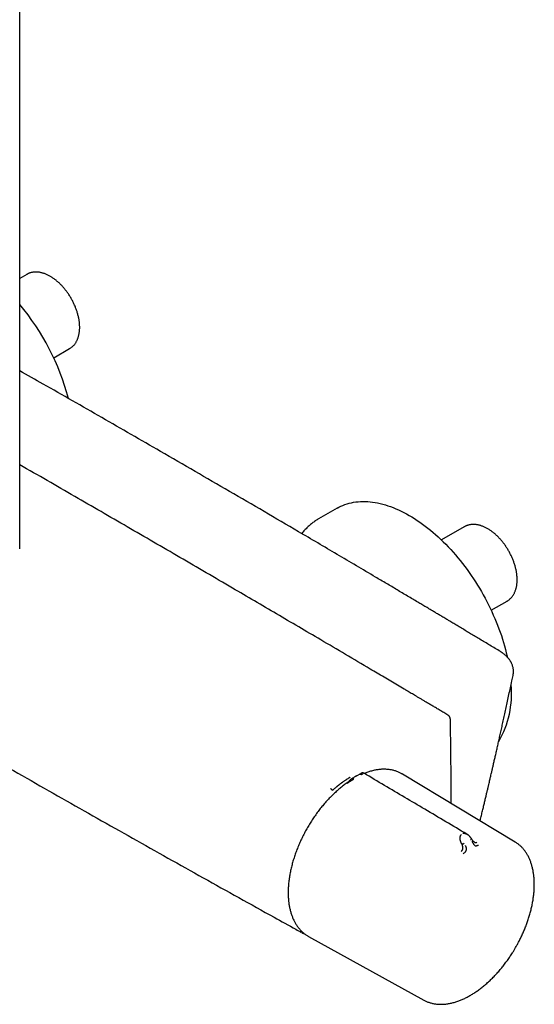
# Model space of a CAD drawing. Header units: millimetres. Extents: x 8 to 1795, y 12 to 2712.
# Tile 2 of 24: x 1616 to 1741, y 253 to 492. Entities that reach past the tile are written whole.
import ezdxf

# ---------------------------------------------------------------- set-up
doc = ezdxf.new("R2010")
doc.units = ezdxf.units.MM

msp = doc.modelspace()

# ---------------------------------------------------------------- linework, layer by layer
at = {"color": 7, "linetype": 'Continuous', "lineweight": 30}
for p, q in [((1616.1, 363.7), (1616.1, 751.45)), ((1617.8, 430.26), (1616.1, 429.29)), ((1624.34, 410.03), (1628.2, 412.25)), ((1628.19, 412.25), (1628.2, 412.25)), ((1693.04, 373.54), (1688.57, 370.96)), ((1723.86, 369.03), (1718.34, 365.85)), ((1730.41, 348.79), (1734.26, 351.02)), ((1734.26, 351.02), (1734.26, 351.02)), ((1697.79, 308.64), (1697.75, 308.61)), ((1697.75, 308.61), (1697.81, 308.64)), ((1698.72, 309.14), (1697.82, 308.64)), ((1708.89, 309.05), (1708.81, 309.09)), ((1708.89, 309.05), (1708.81, 309.09)), ((1736.23, 292.57), (1708.89, 309.05)), ((1696.7, 307.97), (1696.79, 308.03)), ((1696.76, 308.02), (1696.73, 308)), ((1723.24, 292.18), (1723.34, 291.99)), ((1736.26, 292.55), (1736.23, 292.57)), ((1684.56, 270.58), (1684.65, 270.53)), ((1684.62, 270.55), (1684.65, 270.53)), ((1686.11, 269.68), (1686.15, 269.66)), ((1686.15, 269.66), (1714.09, 254.22))]:
    msp.add_line(p, q, dxfattribs=at)
at = {"color": 7, "linetype": 'Continuous', "lineweight": 30, "flags": 128}
msp.add_lwpolyline([(1693.04, 373.54), (1693.5, 373.79), (1693.98, 374.03), (1694.47, 374.24), (1694.96, 374.43), (1695.47, 374.6), (1695.99, 374.75), (1696.52, 374.87), (1697.06, 374.98), (1697.61, 375.06), (1698.16, 375.12), (1698.73, 375.16), (1699.3, 375.18), (1699.88, 375.17), (1700.47, 375.15), (1701.07, 375.1), (1701.67, 375.03), (1702.28, 374.94), (1702.89, 374.82), (1703.51, 374.69), (1704.13, 374.53), (1704.76, 374.35), (1705.39, 374.15), (1706.03, 373.93), (1706.67, 373.69), (1707.31, 373.43), (1707.95, 373.14), (1708.6, 372.84), (1709.24, 372.52), (1709.89, 372.17), (1710.54, 371.81), (1711.19, 371.42), (1711.83, 371.02), (1712.48, 370.6), (1713.13, 370.16), (1713.77, 369.7), (1714.41, 369.22), (1715.05, 368.73), (1715.68, 368.21), (1716.32, 367.68), (1716.94, 367.14), (1717.57, 366.57), (1718.19, 365.99), (1718.8, 365.4), (1719.41, 364.79), (1720.01, 364.16), (1720.6, 363.53), (1721.19, 362.87), (1721.77, 362.21), (1722.35, 361.53), (1722.91, 360.84), (1723.47, 360.13), (1724.02, 359.42), (1724.56, 358.69), (1725.09, 357.95), (1725.6, 357.2), (1726.11, 356.45), (1726.61, 355.68), (1727.1, 354.91), (1727.57, 354.12), (1728.04, 353.33), (1728.49, 352.54), (1728.93, 351.73), (1729.36, 350.93), (1729.77, 350.11), (1730.17, 349.29), (1730.56, 348.47), (1730.93, 347.64), (1731.29, 346.81), (1731.64, 345.98), (1731.97, 345.15), (1732.29, 344.31), (1732.59, 343.47), (1732.88, 342.64), (1733.15, 341.8), (1733.4, 340.97), (1733.64, 340.13), (1733.87, 339.3), (1734.08, 338.47), (1734.27, 337.65), (1734.31, 337.45)], dxfattribs=at)
at = {"color": 7, "linetype": 'Continuous', "lineweight": 30}
for centre, radius, start, end in [((1571.26, 385.33), 58.55, 14.687, 40.0082), ((1712.52, 328.47), 22.83, 329.7068, 5.6155)]:
    msp.add_arc(centre, radius, start, end, dxfattribs=at)
for points, knots in [([(1630.65, 417.42), (1630.64, 417.48), (1630.64, 417.67), (1630.63, 417.98), (1630.61, 418.35), (1630.57, 418.72), (1630.51, 419.1), (1630.45, 419.48), (1630.37, 419.87), (1630.28, 420.25), (1630.18, 420.64), (1630.07, 421.03), (1629.95, 421.42), (1629.81, 421.81), (1629.67, 422.19), (1629.51, 422.58), (1629.34, 422.96), (1629.16, 423.34), (1628.98, 423.72), (1628.78, 424.09), (1628.57, 424.46), (1628.36, 424.82), (1628.14, 425.18), (1627.9, 425.53), (1627.66, 425.87), (1627.42, 426.21), (1627.16, 426.54), (1626.9, 426.86), (1626.63, 427.17), (1626.36, 427.47), (1626.08, 427.77), (1625.8, 428.05), (1625.51, 428.32), (1625.21, 428.58), (1624.91, 428.83), (1624.61, 429.06), (1624.31, 429.28), (1624, 429.49), (1623.69, 429.69), (1623.38, 429.87), (1623.06, 430.04), (1622.75, 430.19), (1622.43, 430.33), (1622.12, 430.45), (1621.8, 430.56), (1621.49, 430.65), (1621.18, 430.72), (1620.87, 430.77), (1620.57, 430.81), (1620.27, 430.84), (1619.97, 430.84), (1619.68, 430.83), (1619.4, 430.8), (1619.12, 430.76), (1618.85, 430.7), (1618.59, 430.62), (1618.33, 430.53), (1618.09, 430.42), (1617.91, 430.33), (1617.81, 430.27), (1617.8, 430.26)], [0, 0, 0, 0, 0.009529, 0.027399, 0.045259, 0.063108, 0.080945, 0.098767, 0.116572, 0.134362, 0.152135, 0.169892, 0.187635, 0.205365, 0.223083, 0.24079, 0.258488, 0.276179, 0.293864, 0.311546, 0.329226, 0.346905, 0.364585, 0.382269, 0.399957, 0.417651, 0.435353, 0.453065, 0.470788, 0.488525, 0.506277, 0.524045, 0.541831, 0.559635, 0.57746, 0.595304, 0.613168, 0.631051, 0.648951, 0.666865, 0.68479, 0.702717, 0.720638, 0.738541, 0.756414, 0.774242, 0.792007, 0.809693, 0.827281, 0.844754, 0.8621, 0.879307, 0.89637, 0.913291, 0.930074, 0.946733, 0.963285, 0.979749, 0.996152, 1, 1, 1, 1]), ([(1628.19, 412.25), (1628.21, 412.26), (1628.3, 412.31), (1628.46, 412.42), (1628.68, 412.57), (1628.89, 412.74), (1629.08, 412.93), (1629.27, 413.13), (1629.44, 413.34), (1629.61, 413.57), (1629.76, 413.8), (1629.9, 414.06), (1630.03, 414.32), (1630.15, 414.6), (1630.26, 414.88), (1630.35, 415.18), (1630.43, 415.49), (1630.5, 415.81), (1630.56, 416.14), (1630.6, 416.48), (1630.63, 416.82), (1630.64, 417.14), (1630.64, 417.34), (1630.65, 417.42)], [0, 0, 0, 0, 0.009666, 0.057734, 0.105793, 0.153916, 0.202181, 0.250661, 0.299419, 0.348509, 0.397968, 0.447819, 0.498072, 0.548717, 0.599733, 0.651087, 0.702737, 0.754636, 0.806735, 0.858988, 0.911352, 0.963788, 1, 1, 1, 1]), ([(1732.66, 338.77), (1732.23, 339.03), (1731.38, 339.54), (1730.12, 340.3), (1728.9, 341.03), (1727.71, 341.75), (1726.56, 342.44), (1725.45, 343.1), (1724.34, 343.76), (1723.24, 344.42), (1722.15, 345.07), (1721.11, 345.69), (1720.12, 346.29), (1719.17, 346.86), (1718.27, 347.39), (1717.41, 347.9), (1716.61, 348.38), (1715.85, 348.84), (1715.18, 349.24), (1714.6, 349.58), (1714.09, 349.88), (1713.6, 350.17), (1713.12, 350.46), (1711.96, 351.15), (1710.11, 352.25), (1707.57, 353.76), (1704.99, 355.29), (1700.15, 358.16), (1693.05, 362.36), (1681.25, 369.3), (1666.98, 377.64), (1651.09, 386.86), (1636.03, 395.53), (1624.64, 402.05), (1618, 405.82), (1616.1, 406.89)], [0, 0, 0, 0, 0.011099, 0.022018, 0.032589, 0.042825, 0.052729, 0.062298, 0.071534, 0.081309, 0.09068, 0.099647, 0.108211, 0.116371, 0.124127, 0.13148, 0.138429, 0.144975, 0.151117, 0.15566, 0.159953, 0.164133, 0.168326, 0.172532, 0.194064, 0.215926, 0.238116, 0.260577, 0.340891, 0.421206, 0.564624, 0.708042, 0.82973, 0.951418, 1, 1, 1, 1]), ([(1719.92, 323.38), (1719.59, 323.57), (1718.96, 323.95), (1718.02, 324.5), (1717.13, 325.03), (1716.28, 325.54), (1715.46, 326.02), (1714.7, 326.47), (1714, 326.89), (1713.34, 327.28), (1712.72, 327.65), (1712.13, 328), (1711.58, 328.33), (1711.06, 328.63), (1710.58, 328.92), (1710.14, 329.18), (1709.72, 329.43), (1708.93, 329.9), (1707.72, 330.61), (1706.1, 331.57), (1704.44, 332.56), (1702.77, 333.54), (1697.66, 336.57), (1689.53, 341.36), (1678.39, 347.91), (1667.01, 354.58), (1654.94, 361.62), (1642.19, 369.03), (1629.25, 376.52), (1620.55, 381.53), (1616.1, 384.08)], [0, 0, 0, 0, 0.00937, 0.018356, 0.026959, 0.035177, 0.04301, 0.05046, 0.057133, 0.063463, 0.069453, 0.075101, 0.080407, 0.085373, 0.089996, 0.094278, 0.098223, 0.102053, 0.117269, 0.132986, 0.148983, 0.165153, 0.181324, 0.296836, 0.399972, 0.503107, 0.625887, 0.748668, 0.871448, 1, 1, 1, 1]), ([(1501.34, 376.35), (1502.24, 375.81), (1504.28, 374.58), (1509.13, 371.67), (1515.9, 367.61), (1524.34, 362.56), (1532.79, 357.54), (1541.25, 352.52), (1549.72, 347.52), (1558.2, 342.54), (1566.69, 337.57), (1575.18, 332.61), (1583.69, 327.67), (1592.2, 322.75), (1600.72, 317.84), (1609.25, 312.94), (1617.79, 308.06), (1626.34, 303.2), (1634.9, 298.35), (1643.46, 293.51), (1652.03, 288.69), (1660.61, 283.88), (1669.2, 279.09), (1676.68, 274.94), (1681.76, 272.13), (1683.97, 270.9), (1684.44, 270.65)], [0, 0, 0, 0, 0.014837, 0.033782, 0.080296, 0.126811, 0.173326, 0.219842, 0.266358, 0.312874, 0.359391, 0.405908, 0.452425, 0.498943, 0.54546, 0.591977, 0.638495, 0.685012, 0.731528, 0.778045, 0.824561, 0.871076, 0.917591, 0.964106, 0.992404, 1, 1, 1, 1]), ([(1688.57, 370.96), (1688.44, 370.89), (1688.18, 370.73), (1687.79, 370.48), (1687.39, 370.2), (1687, 369.91), (1686.62, 369.6), (1686.24, 369.28), (1685.88, 368.94), (1685.52, 368.58), (1685.18, 368.22), (1684.85, 367.83), (1684.62, 367.56), (1684.5, 367.4), (1684.49, 367.39)], [0, 0, 0, 0, 0.079052, 0.168764, 0.258687, 0.348863, 0.439336, 0.530146, 0.621334, 0.712936, 0.804984, 0.89751, 0.990538, 1, 1, 1, 1]), ([(1736.71, 356.19), (1736.71, 356.25), (1736.71, 356.44), (1736.7, 356.75), (1736.67, 357.12), (1736.63, 357.49), (1736.58, 357.87), (1736.52, 358.25), (1736.44, 358.64), (1736.35, 359.02), (1736.25, 359.41), (1736.14, 359.8), (1736.01, 360.19), (1735.88, 360.58), (1735.73, 360.96), (1735.58, 361.35), (1735.41, 361.73), (1735.23, 362.11), (1735.04, 362.49), (1734.85, 362.86), (1734.64, 363.23), (1734.43, 363.59), (1734.2, 363.95), (1733.97, 364.3), (1733.73, 364.64), (1733.48, 364.98), (1733.23, 365.31), (1732.97, 365.63), (1732.7, 365.94), (1732.43, 366.24), (1732.15, 366.54), (1731.86, 366.82), (1731.57, 367.09), (1731.28, 367.35), (1730.98, 367.6), (1730.68, 367.83), (1730.37, 368.05), (1730.06, 368.26), (1729.75, 368.46), (1729.44, 368.64), (1729.13, 368.81), (1728.81, 368.96), (1728.5, 369.1), (1728.18, 369.22), (1727.87, 369.33), (1727.56, 369.42), (1727.24, 369.49), (1726.94, 369.54), (1726.63, 369.58), (1726.33, 369.61), (1726.04, 369.61), (1725.75, 369.6), (1725.46, 369.57), (1725.18, 369.53), (1724.91, 369.47), (1724.65, 369.39), (1724.4, 369.3), (1724.15, 369.19), (1723.97, 369.1), (1723.88, 369.04), (1723.86, 369.03)], [0, 0, 0, 0, 0.009529, 0.027399, 0.045259, 0.063108, 0.080945, 0.098767, 0.116572, 0.134362, 0.152135, 0.169892, 0.187635, 0.205365, 0.223083, 0.24079, 0.258488, 0.276179, 0.293864, 0.311546, 0.329226, 0.346905, 0.364585, 0.382269, 0.399957, 0.417651, 0.435353, 0.453065, 0.470788, 0.488525, 0.506277, 0.524045, 0.541831, 0.559635, 0.57746, 0.595304, 0.613168, 0.631051, 0.648951, 0.666865, 0.68479, 0.702717, 0.720638, 0.738541, 0.756414, 0.774242, 0.792007, 0.809693, 0.827281, 0.844754, 0.8621, 0.879307, 0.89637, 0.913291, 0.930074, 0.946733, 0.963285, 0.979749, 0.996152, 1, 1, 1, 1]), ([(1734.26, 351.02), (1734.27, 351.03), (1734.37, 351.08), (1734.53, 351.18), (1734.75, 351.34), (1734.95, 351.51), (1735.15, 351.7), (1735.33, 351.9), (1735.51, 352.11), (1735.67, 352.34), (1735.83, 352.57), (1735.97, 352.83), (1736.1, 353.09), (1736.22, 353.37), (1736.32, 353.65), (1736.42, 353.95), (1736.5, 354.26), (1736.57, 354.58), (1736.62, 354.91), (1736.67, 355.25), (1736.69, 355.59), (1736.71, 355.91), (1736.71, 356.11), (1736.71, 356.19)], [0, 0, 0, 0, 0.009666, 0.057734, 0.105793, 0.153916, 0.202181, 0.250661, 0.299419, 0.348509, 0.397968, 0.447819, 0.498072, 0.548717, 0.599733, 0.651087, 0.702737, 0.754636, 0.806735, 0.858988, 0.911352, 0.963788, 1, 1, 1, 1]), ([(1735.72, 332.99), (1735.74, 333.07), (1735.77, 333.22), (1735.79, 333.43), (1735.81, 333.6), (1735.82, 333.73), (1735.82, 333.85), (1735.82, 333.99), (1735.82, 334.17), (1735.8, 334.36), (1735.77, 334.62), (1735.72, 334.92), (1735.62, 335.27), (1735.51, 335.6), (1735.39, 335.88), (1735.27, 336.11), (1735.18, 336.29), (1735.07, 336.47), (1734.95, 336.65), (1734.83, 336.82), (1734.72, 336.97), (1734.63, 337.08), (1734.55, 337.18), (1734.45, 337.3), (1734.32, 337.44), (1734.15, 337.61), (1733.95, 337.81), (1733.7, 338.03), (1733.41, 338.26), (1733.06, 338.51), (1732.8, 338.68), (1732.66, 338.77)], [0, 0, 0, 0, 0.037724, 0.068907, 0.093553, 0.113509, 0.132612, 0.150996, 0.179066, 0.209439, 0.242654, 0.30063, 0.354313, 0.407684, 0.460944, 0.493066, 0.521959, 0.551042, 0.583269, 0.615752, 0.64409, 0.659085, 0.675575, 0.697434, 0.724667, 0.75726, 0.795195, 0.838455, 0.887018, 0.940869, 1, 1, 1, 1]), ([(1727.72, 297.69), (1727.78, 297.94), (1727.94, 298.58), (1728.18, 299.59), (1728.45, 300.69), (1728.7, 301.74), (1728.93, 302.73), (1729.16, 303.66), (1729.36, 304.54), (1729.56, 305.37), (1729.74, 306.14), (1729.9, 306.8), (1730.03, 307.38), (1730.14, 307.87), (1730.26, 308.35), (1730.37, 308.84), (1730.51, 309.43), (1730.67, 310.14), (1730.87, 310.97), (1731.07, 311.87), (1731.29, 312.83), (1731.53, 313.85), (1731.77, 314.91), (1732.02, 316.02), (1732.27, 317.16), (1732.54, 318.35), (1732.82, 319.61), (1733.12, 320.92), (1733.42, 322.29), (1733.73, 323.72), (1734.06, 325.21), (1734.39, 326.75), (1734.73, 328.34), (1735.08, 329.98), (1735.41, 331.53), (1735.63, 332.54), (1735.72, 332.98)], [0, 0, 0, 0, 0.021591, 0.054642, 0.086095, 0.115948, 0.144203, 0.170859, 0.195916, 0.219375, 0.241234, 0.261496, 0.276293, 0.290104, 0.303262, 0.317238, 0.332204, 0.353978, 0.377559, 0.402945, 0.430136, 0.459133, 0.489936, 0.520632, 0.552934, 0.58684, 0.62235, 0.659466, 0.698186, 0.738511, 0.78044, 0.823973, 0.869111, 0.915004, 0.962444, 1, 1, 1, 1]), ([(1720.52, 322.33), (1720.52, 322.36), (1720.52, 322.43), (1720.49, 322.56), (1720.45, 322.7), (1720.39, 322.84), (1720.33, 322.95), (1720.27, 323.05), (1720.18, 323.16), (1720.09, 323.25), (1720, 323.32), (1719.94, 323.36), (1719.92, 323.38)], [0, 0, 0, 0, 0.092256, 0.175391, 0.318029, 0.433263, 0.523669, 0.605821, 0.710153, 0.839948, 0.915787, 1, 1, 1, 1]), ([(1720.69, 301.93), (1720.69, 302.04), (1720.7, 303.28), (1720.7, 305.66), (1720.69, 309.08), (1720.66, 312.5), (1720.63, 315.94), (1720.58, 319.21), (1720.54, 321.34), (1720.52, 322.33)], [0, 0, 0, 0, 0.016038, 0.184029, 0.352023, 0.52002, 0.688019, 0.856021, 1, 1, 1, 1]), ([(1696.26, 308.32), (1696.21, 308.28), (1696.09, 308.2), (1695.91, 308.09), (1695.72, 307.97), (1695.53, 307.85), (1695.34, 307.72), (1695.16, 307.6), (1694.97, 307.47), (1694.76, 307.32), (1694.51, 307.15), (1694.33, 307.03), (1694.23, 306.95), (1694.2, 306.92), (1694.16, 306.9), (1694.13, 306.87), (1694.09, 306.85), (1694.06, 306.83), (1694.02, 306.8), (1693.97, 306.76), (1693.87, 306.69), (1693.74, 306.59), (1693.59, 306.47), (1693.45, 306.36), (1693.33, 306.27), (1693.21, 306.18), (1693.09, 306.08), (1692.83, 305.86), (1692.42, 305.52), (1692.07, 305.2), (1691.89, 305.04)], [0, 0, 0, 0, 0.0398309, 0.0805667, 0.1222102, 0.1647642, 0.2082316, 0.2526153, 0.2869202, 0.3387871, 0.3967164, 0.4527117, 0.4603924, 0.4681537, 0.4759957, 0.4839182, 0.4919214, 0.5000052, 0.5046203, 0.517473, 0.5374421, 0.5689786, 0.6098119, 0.6410512, 0.665753, 0.6920858, 0.7200494, 0.7496441, 0.8748275, 1, 1, 1, 1]), ([(1697.75, 308.61), (1697.58, 308.51), (1697.26, 308.33), (1696.95, 308.14), (1696.81, 308.05)], [0, 0, 0, 0, 0.5588596, 1, 1, 1, 1]), ([(1697.16, 308.23), (1697.12, 308.2), (1697.05, 308.14), (1696.97, 308.02), (1696.94, 307.9), (1696.95, 307.79), (1696.97, 307.75), (1696.98, 307.72)], [0, 0, 0, 0, 0.2664153, 0.532142, 0.7752699, 0.8881126, 1, 1, 1, 1]), ([(1697.13, 308.21), (1697.13, 308.21), (1697.12, 308.21), (1697.11, 308.2), (1697.1, 308.2)], [0, 0, 0, 0, 0.412747, 1, 1, 1, 1]), ([(1698.42, 308.97), (1698.46, 308.99), (1698.55, 309.03), (1698.7, 309.03), (1698.86, 309), (1698.98, 308.94), (1699.04, 308.91)], [0, 0, 0, 0, 0.265295, 0.517666, 0.760452, 1, 1, 1, 1]), ([(1698.56, 309.04), (1698.61, 309.07), (1698.72, 309.12), (1698.89, 309.14), (1699.07, 309.12), (1699.2, 309.07), (1699.26, 309.04)], [0, 0, 0, 0, 0.265521, 0.518395, 0.761069, 1, 1, 1, 1]), ([(1699.6, 309.23), (1699.57, 309.25), (1699.51, 309.28), (1699.41, 309.31), (1699.32, 309.33), (1699.22, 309.33), (1699.15, 309.32), (1699.11, 309.31), (1699.08, 309.3), (1699.06, 309.29), (1699.02, 309.28), (1698.97, 309.27), (1698.91, 309.24), (1698.83, 309.2), (1698.76, 309.16), (1698.72, 309.14)], [0, 0, 0, 0, 0.098003, 0.183864, 0.315871, 0.402111, 0.47922, 0.515109, 0.532386, 0.550162, 0.591217, 0.644147, 0.736971, 0.856173, 1, 1, 1, 1]), ([(1724.52, 294.48), (1721.12, 296.5), (1716.1, 299.47), (1707.79, 304.38), (1702.88, 307.29), (1699.59, 309.24)], [0, 0, 0, 0, 0.408836, 0.604426, 1, 1, 1, 1]), ([(1708.81, 309.09), (1708.74, 309.13), (1708.56, 309.24), (1708.26, 309.39), (1707.92, 309.54), (1707.57, 309.68), (1707.21, 309.81), (1706.84, 309.92), (1706.47, 310.01), (1706.08, 310.09), (1705.69, 310.14), (1705.29, 310.19), (1704.88, 310.21), (1704.47, 310.22), (1704.05, 310.22), (1703.62, 310.19), (1703.19, 310.15), (1702.75, 310.09), (1702.31, 310.01), (1701.86, 309.92), (1701.4, 309.8), (1700.95, 309.67), (1700.5, 309.53), (1700.07, 309.38), (1699.78, 309.27), (1699.64, 309.21)], [0, 0, 0, 0, 0.029292, 0.072301, 0.11546, 0.158755, 0.202196, 0.245789, 0.289538, 0.333446, 0.377513, 0.421736, 0.466113, 0.510636, 0.555299, 0.600092, 0.645007, 0.690032, 0.735159, 0.780376, 0.825673, 0.871043, 0.916477, 0.957305, 1, 1, 1, 1]), ([(1695.32, 306.81), (1695.29, 306.79), (1695.11, 306.66), (1694.79, 306.42), (1694.35, 306.09), (1693.92, 305.74), (1693.48, 305.38), (1693.05, 305), (1692.63, 304.62), (1692.21, 304.22), (1691.79, 303.81), (1691.37, 303.4), (1690.96, 302.97), (1690.56, 302.53), (1690.16, 302.08), (1689.76, 301.62), (1689.37, 301.16), (1688.99, 300.68), (1688.61, 300.19), (1688.25, 299.7), (1687.88, 299.2), (1687.53, 298.69), (1687.18, 298.18), (1686.84, 297.66), (1686.5, 297.13), (1686.18, 296.6), (1685.86, 296.06), (1685.56, 295.52), (1685.26, 294.97), (1684.97, 294.42), (1684.69, 293.86), (1684.42, 293.3), (1684.16, 292.74), (1683.9, 292.18), (1683.66, 291.61), (1683.43, 291.04), (1683.21, 290.47), (1683, 289.9), (1682.8, 289.33), (1682.62, 288.76), (1682.44, 288.19), (1682.27, 287.62), (1682.12, 287.05), (1681.98, 286.49), (1681.85, 285.92), (1681.73, 285.36), (1681.62, 284.8), (1681.52, 284.25), (1681.44, 283.7), (1681.37, 283.15), (1681.31, 282.61), (1681.26, 282.07), (1681.23, 281.54), (1681.2, 281.01), (1681.19, 280.6), (1681.19, 280.37), (1681.19, 280.31)], [0, 0, 0, 0, 0.004026, 0.023067, 0.042106, 0.061143, 0.080178, 0.09921, 0.11824, 0.137268, 0.156293, 0.175317, 0.194338, 0.213358, 0.232375, 0.251391, 0.270406, 0.289419, 0.30843, 0.327441, 0.34645, 0.365458, 0.384466, 0.403473, 0.42248, 0.441487, 0.460493, 0.479499, 0.498505, 0.517512, 0.536519, 0.555526, 0.574534, 0.593543, 0.612553, 0.631564, 0.650576, 0.66959, 0.688605, 0.707622, 0.72664, 0.745661, 0.764684, 0.783708, 0.802735, 0.821765, 0.840797, 0.859831, 0.878868, 0.897908, 0.91695, 0.935994, 0.955041, 0.974091, 0.993142, 1, 1, 1, 1]), ([(1696.7, 307.97), (1696.66, 307.95), (1696.57, 307.89), (1696.45, 307.8), (1696.34, 307.71), (1696.26, 307.62), (1696.17, 307.53), (1696.06, 307.43), (1695.95, 307.32), (1695.84, 307.22), (1695.75, 307.15), (1695.69, 307.09), (1695.65, 307.06), (1695.59, 307.01), (1695.52, 306.96), (1695.42, 306.88), (1695.35, 306.83), (1695.31, 306.8)], [0, 0, 0, 0, 0.081506, 0.1716781, 0.2515096, 0.3096981, 0.3711235, 0.4513506, 0.5346583, 0.6163695, 0.6893353, 0.7200619, 0.7469667, 0.7822791, 0.8362809, 0.9089339, 1, 1, 1, 1]), ([(1696.98, 307.72), (1696.98, 307.72), (1696.98, 307.72), (1696.97, 307.72), (1696.95, 307.71), (1696.91, 307.69), (1696.87, 307.67), (1696.83, 307.64), (1696.79, 307.62), (1696.73, 307.59), (1696.67, 307.55), (1696.6, 307.51), (1696.52, 307.46), (1696.45, 307.42), (1696.38, 307.38), (1696.26, 307.31), (1696.13, 307.23), (1695.99, 307.14), (1695.87, 307.05), (1695.74, 306.95), (1695.62, 306.86), (1695.56, 306.81), (1695.53, 306.79)], [0, 0, 0, 0, 0.000492, 0.004712, 0.01681, 0.063479, 0.090691, 0.122885, 0.160133, 0.202502, 0.250054, 0.306599, 0.35993, 0.409986, 0.456731, 0.500154, 0.634859, 0.695446, 0.751848, 0.868769, 0.931203, 1, 1, 1, 1]), ([(1691.43, 305.58), (1691.45, 305.57), (1691.5, 305.54), (1691.57, 305.48), (1691.64, 305.42), (1691.71, 305.34), (1691.78, 305.26), (1691.83, 305.18), (1691.87, 305.1), (1691.88, 305.06), (1691.89, 305.04)], [0, 0, 0, 0, 0.116917, 0.240494, 0.36895, 0.499991, 0.631034, 0.759493, 0.883077, 1, 1, 1, 1]), ([(1723.24, 292.18), (1723.24, 292.18), (1723.24, 292.19), (1723.24, 292.19), (1723.23, 292.2), (1723.22, 292.23), (1723.19, 292.27), (1723.17, 292.33), (1723.14, 292.38), (1723.12, 292.44), (1723.09, 292.51), (1723.06, 292.59), (1723.03, 292.68), (1723, 292.78), (1722.97, 292.89), (1722.94, 293), (1722.92, 293.11), (1722.9, 293.2), (1722.89, 293.29), (1722.87, 293.43), (1722.87, 293.61), (1722.89, 293.83), (1722.94, 294.05), (1723.02, 294.26), (1723.13, 294.38), (1723.18, 294.44)], [0, 0, 0, 0, 0.000168, 0.0013667, 0.0045877, 0.0166102, 0.0361256, 0.0632262, 0.0855678, 0.1113794, 0.1407095, 0.1736102, 0.210135, 0.2503371, 0.3001903, 0.3468263, 0.3901588, 0.430116, 0.4666398, 0.4996865, 0.5987883, 0.6907473, 0.7755122, 0.893611, 1, 1, 1, 1]), ([(1723.58, 294.68), (1723.66, 294.69), (1723.81, 294.72), (1724.01, 294.69), (1724.16, 294.65), (1724.26, 294.62), (1724.35, 294.57), (1724.45, 294.53), (1724.51, 294.49), (1724.53, 294.48)], [0, 0, 0, 0, 0.239382, 0.507152, 0.603289, 0.702843, 0.805817, 0.912197, 1, 1, 1, 1]), ([(1725.66, 293.31), (1725.63, 293.37), (1725.57, 293.46), (1725.48, 293.59), (1725.41, 293.68), (1725.36, 293.75), (1725.31, 293.81), (1725.26, 293.87), (1725.2, 293.93), (1725.13, 294.01), (1725.04, 294.1), (1724.93, 294.19), (1724.82, 294.28), (1724.69, 294.38), (1724.59, 294.44), (1724.53, 294.48)], [0, 0, 0, 0, 0.114784, 0.207744, 0.278164, 0.325715, 0.366053, 0.413576, 0.468338, 0.526075, 0.614254, 0.698408, 0.78226, 0.882164, 1, 1, 1, 1]), ([(1723.13, 290.3), (1723.19, 290.35), (1723.27, 290.42), (1723.35, 290.51), (1723.4, 290.57), (1723.47, 290.68), (1723.52, 290.8), (1723.56, 290.96), (1723.57, 291.06), (1723.57, 291.14), (1723.57, 291.22), (1723.56, 291.29), (1723.55, 291.37), (1723.54, 291.46), (1723.51, 291.55), (1723.48, 291.66), (1723.42, 291.82), (1723.37, 291.93), (1723.34, 291.99)], [0, 0, 0, 0, 0.134083, 0.175031, 0.213727, 0.250054, 0.379621, 0.440623, 0.499266, 0.53656, 0.575544, 0.616254, 0.658711, 0.702923, 0.748887, 0.806201, 0.890278, 1, 1, 1, 1]), ([(1723.34, 291.99), (1723.35, 292), (1723.38, 292.02), (1723.47, 292.07), (1723.6, 292.13), (1723.75, 292.21), (1723.84, 292.25), (1723.89, 292.28)], [0, 0, 0, 0, 0.111444, 0.223855, 0.466717, 0.732957, 1, 1, 1, 1]), ([(1723.59, 289.68), (1723.66, 289.73), (1723.8, 289.83), (1723.99, 289.99), (1724.16, 290.16), (1724.29, 290.36), (1724.38, 290.56), (1724.42, 290.76), (1724.42, 290.95), (1724.39, 291.16), (1724.34, 291.37), (1724.26, 291.56), (1724.2, 291.67), (1724.18, 291.72), (1724.17, 291.74), (1724.16, 291.75), (1724.16, 291.75)], [0, 0, 0, 0, 0.117772, 0.228252, 0.33124, 0.427014, 0.515099, 0.595624, 0.669421, 0.735797, 0.846044, 0.926768, 0.978141, 0.992758, 0.997301, 1, 1, 1, 1]), ([(1725.44, 293.17), (1725.48, 293.2), (1725.55, 293.25), (1725.63, 293.3), (1725.66, 293.33), (1725.65, 293.33), (1725.65, 293.33)], [0, 0, 0, 0, 0.337375, 0.673736, 0.980561, 1, 1, 1, 1]), ([(1726.33, 292.56), (1726.31, 292.57), (1726.27, 292.6), (1726.2, 292.66), (1726.12, 292.73), (1726.02, 292.83), (1725.91, 292.96), (1725.78, 293.14), (1725.69, 293.27), (1725.65, 293.34)], [0, 0, 0, 0, 0.1175535, 0.227798, 0.3346486, 0.4420675, 0.6003252, 0.7864371, 1, 1, 1, 1]), ([(1725.76, 292.67), (1725.77, 292.67), (1725.78, 292.64), (1725.82, 292.59), (1725.87, 292.51), (1725.94, 292.4), (1726.03, 292.26), (1726.11, 292.12), (1726.21, 291.98), (1726.3, 291.85), (1726.43, 291.74), (1726.57, 291.67), (1726.74, 291.65), (1726.92, 291.69), (1727.12, 291.75), (1727.25, 291.81), (1727.32, 291.84)], [0, 0, 0, 0, 0.007539, 0.032602, 0.07418, 0.124929, 0.188679, 0.265565, 0.331914, 0.405634, 0.486045, 0.573984, 0.669568, 0.772326, 0.882537, 1, 1, 1, 1]), ([(1726.33, 292.57), (1726.36, 292.55), (1726.41, 292.52), (1726.48, 292.49), (1726.54, 292.47), (1726.64, 292.45), (1726.77, 292.45), (1726.89, 292.48), (1726.95, 292.51)], [0, 0, 0, 0, 0.13903, 0.234401, 0.332518, 0.433475, 0.695987, 1, 1, 1, 1]), ([(1736.33, 266.95), (1736.43, 267.13), (1736.58, 267.4), (1736.8, 267.78), (1736.97, 268.11), (1737.18, 268.51), (1737.4, 268.93), (1737.61, 269.37), (1737.83, 269.83), (1738.05, 270.3), (1738.26, 270.78), (1738.47, 271.27), (1738.67, 271.77), (1738.87, 272.27), (1739.06, 272.78), (1739.24, 273.29), (1739.41, 273.81), (1739.58, 274.33), (1739.73, 274.85), (1739.88, 275.37), (1740.02, 275.89), (1740.15, 276.41), (1740.26, 276.93), (1740.37, 277.45), (1740.47, 277.97), (1740.56, 278.49), (1740.63, 279), (1740.7, 279.51), (1740.76, 280.02), (1740.8, 280.52), (1740.83, 281.02), (1740.86, 281.51), (1740.87, 282), (1740.87, 282.49), (1740.86, 282.96), (1740.83, 283.44), (1740.8, 283.9), (1740.76, 284.36), (1740.7, 284.81), (1740.63, 285.25), (1740.56, 285.69), (1740.47, 286.12), (1740.36, 286.53), (1740.25, 286.94), (1740.13, 287.34), (1739.99, 287.73), (1739.85, 288.11), (1739.69, 288.49), (1739.53, 288.85), (1739.35, 289.19), (1739.16, 289.53), (1738.96, 289.86), (1738.75, 290.18), (1738.53, 290.48), (1738.3, 290.77), (1738.06, 291.05), (1737.81, 291.32), (1737.55, 291.57), (1737.28, 291.81), (1737, 292.04), (1736.71, 292.25), (1736.46, 292.42), (1736.31, 292.52), (1736.26, 292.55)], [0, 0, 0, 0, 0.018828, 0.026325, 0.038789, 0.051715, 0.065572, 0.080031, 0.094958, 0.110248, 0.125825, 0.141634, 0.157632, 0.173787, 0.190074, 0.206472, 0.222966, 0.239542, 0.256189, 0.272899, 0.289663, 0.306476, 0.323332, 0.340227, 0.357155, 0.374115, 0.391102, 0.408114, 0.425149, 0.442205, 0.459279, 0.476371, 0.493477, 0.510598, 0.527732, 0.544877, 0.562033, 0.579197, 0.596369, 0.613547, 0.630731, 0.647918, 0.665108, 0.682299, 0.69949, 0.71668, 0.733867, 0.75105, 0.768228, 0.785401, 0.802567, 0.819726, 0.83688, 0.854027, 0.871171, 0.888312, 0.905454, 0.922601, 0.939757, 0.956928, 0.974118, 0.991335, 1, 1, 1, 1]), ([(1681.19, 280.31), (1681.19, 280.15), (1681.2, 279.83), (1681.21, 279.35), (1681.24, 278.88), (1681.28, 278.41), (1681.33, 277.95), (1681.39, 277.5), (1681.46, 277.06), (1681.55, 276.62), (1681.64, 276.2), (1681.75, 275.78), (1681.86, 275.37), (1681.99, 274.97), (1682.13, 274.58), (1682.28, 274.2), (1682.44, 273.83), (1682.61, 273.47), (1682.79, 273.12), (1682.98, 272.79), (1683.19, 272.46), (1683.4, 272.15), (1683.62, 271.85), (1683.86, 271.56), (1684.1, 271.28), (1684.35, 271.01), (1684.62, 270.76), (1684.89, 270.52), (1685.17, 270.29), (1685.46, 270.08), (1685.76, 269.89), (1685.99, 269.75), (1686.12, 269.67), (1686.15, 269.66)], [0, 0, 0, 0, 0.032185, 0.065095, 0.098025, 0.130973, 0.163938, 0.196919, 0.229914, 0.262921, 0.29594, 0.328969, 0.362008, 0.395055, 0.42811, 0.461172, 0.49424, 0.527314, 0.560395, 0.593483, 0.626579, 0.659684, 0.692802, 0.725936, 0.75909, 0.792268, 0.825478, 0.858727, 0.892022, 0.925373, 0.958789, 0.991031, 1, 1, 1, 1]), ([(1684.62, 270.54), (1684.68, 270.51), (1684.8, 270.44), (1684.99, 270.35), (1685.15, 270.28), (1685.24, 270.24), (1685.27, 270.23)], [0, 0, 0, 0, 0.237096, 0.521591, 0.85479, 1, 1, 1, 1]), ([(1714.09, 254.22), (1714.19, 254.17), (1714.4, 254.06), (1714.73, 253.9), (1715.08, 253.76), (1715.44, 253.63), (1715.8, 253.52), (1716.18, 253.43), (1716.56, 253.35), (1716.95, 253.29), (1717.35, 253.24), (1717.75, 253.21), (1718.16, 253.2), (1718.58, 253.21), (1719.01, 253.23), (1719.44, 253.27), (1719.88, 253.33), (1720.32, 253.41), (1720.76, 253.5), (1721.21, 253.61), (1721.65, 253.74), (1722.09, 253.87), (1722.52, 254.03), (1722.95, 254.19), (1723.37, 254.36), (1723.78, 254.55), (1724.2, 254.75), (1724.62, 254.96), (1725.03, 255.19), (1725.45, 255.42), (1725.87, 255.67), (1726.28, 255.94), (1726.7, 256.21), (1727.11, 256.5), (1727.52, 256.79), (1727.93, 257.1), (1728.34, 257.43), (1728.75, 257.76), (1729.15, 258.1), (1729.55, 258.45), (1729.94, 258.82), (1730.34, 259.19), (1730.72, 259.57), (1731.11, 259.96), (1731.49, 260.37), (1731.86, 260.77), (1732.23, 261.19), (1732.6, 261.62), (1732.96, 262.05), (1733.31, 262.49), (1733.66, 262.94), (1734, 263.39), (1734.33, 263.85), (1734.66, 264.31), (1734.97, 264.77), (1735.27, 265.22), (1735.54, 265.64), (1735.77, 266.01), (1735.98, 266.35), (1736.16, 266.66), (1736.28, 266.86), (1736.33, 266.95)], [0, 0, 0, 0, 0.016381, 0.034193, 0.052074, 0.070019, 0.088034, 0.106121, 0.124285, 0.142526, 0.160846, 0.179243, 0.197716, 0.216262, 0.234876, 0.253554, 0.272292, 0.291083, 0.309923, 0.328805, 0.347726, 0.364731, 0.383659, 0.400678, 0.417702, 0.434728, 0.451755, 0.468782, 0.485807, 0.502831, 0.519852, 0.536869, 0.553883, 0.570892, 0.587897, 0.604897, 0.621891, 0.63888, 0.655862, 0.672838, 0.689807, 0.706769, 0.723722, 0.740666, 0.757599, 0.774521, 0.791429, 0.80832, 0.82519, 0.842033, 0.858841, 0.8756, 0.892288, 0.908865, 0.925251, 0.941269, 0.956404, 0.969165, 0.979353, 0.991337, 1, 1, 1, 1])]:
    msp.add_open_spline(points, degree=3, knots=knots, dxfattribs=at)

doc.saveas('drawing.dxf')
